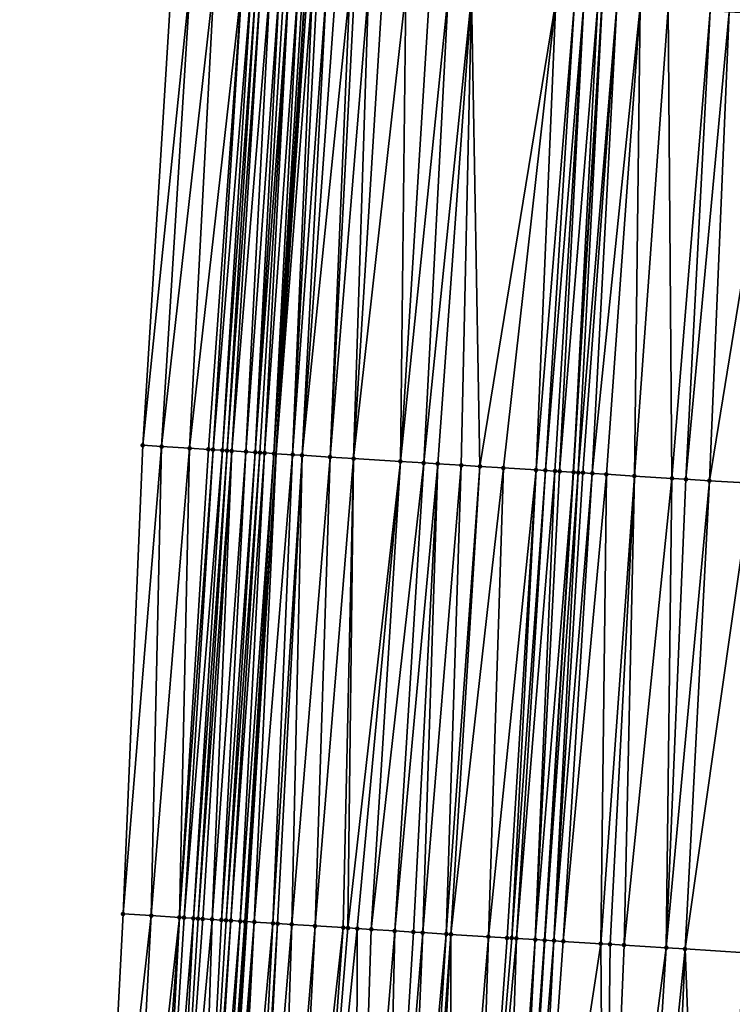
# Model space of a CAD drawing. Header units: feet. Extents: x 2004186 to 2014793, y 836912 to 864902.
# Tile 172 of 256: x 2010502 to 2010532, y 842286 to 842328. Entities that reach past the tile are written whole.
import ezdxf

# ---------------------------------------------------------------- set-up
doc = ezdxf.new("R2010")
doc.units = ezdxf.units.FT
doc.header["$LTSCALE"] = 100
doc.header["$MEASUREMENT"] = 0
for name, color, linetype, lineweight in [('EP_Travel Lane', 5, 'Continuous', 40), ('GPL_Skip Line', 2, 'Continuous', 40), ('Road Shots', 4, 'Continuous', 200), ('Road X-Section', 30, 'Continuous', 13)]:
    doc.layers.add(name, color=color, linetype=linetype, lineweight=lineweight)
doc.layers.add('I-77 SB_MM21-27-Surface-Border', color=7, linetype='Continuous')
doc.layers.add('I-77 SB_MM21-27-Surface-TIN', color=7, linetype='Continuous')

msp = doc.modelspace()

# ---------------------------------------------------------------- linework, layer by layer
at = {"layer": 'EP_Travel Lane'}
msp.add_polyline3d([(2010505.549783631, 842189.8816148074, 368.14507211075), (2010506.773345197, 842209.8326280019, 368.5013505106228), (2010508.009879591, 842229.7794691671, 368.8485027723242), (2010509.261977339, 842249.7343177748, 369.2115827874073), (2010510.515684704, 842269.6914522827, 369.5640504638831), (2010511.76937496, 842289.6483144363, 369.9221887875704), (2010513.023021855, 842309.6044863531, 370.2931416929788), (2010514.276754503, 842329.5620233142, 370.67764063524), (2010515.54068196, 842349.5030207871, 371.0515915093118), (2010516.818201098, 842369.4562602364, 371.4382478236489), (2010518.0970449, 842389.4105879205, 371.8368558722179), (2010519.375910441, 842409.3652547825, 372.2133553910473), (2010520.654780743, 842429.3199959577, 372.605206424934), (2010521.933649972, 842449.2747203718, 372.9766332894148), (2010523.174799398, 842469.2187934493, 373.3575301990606), (2010524.374323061, 842489.1736801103, 373.7397270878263)], dxfattribs=at)
at = {"layer": 'GPL_Skip Line'}
msp.add_polyline3d([(2010518.32571719, 842189.0782046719, 368.3472781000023), (2010519.57005539, 842209.0282002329, 368.7060932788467), (2010520.804537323, 842228.9811261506, 369.0572167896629), (2010522.02788119, 842248.9385880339, 369.4126125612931), (2010523.25019862, 842268.8973816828, 369.7779813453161), (2010524.472527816, 842288.8563674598, 370.1337797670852), (2010525.694815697, 842308.8146786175, 370.4975163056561), (2010526.917159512, 842328.7739031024, 370.8795589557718), (2010528.137166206, 842348.7247217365, 371.2825070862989), (2010529.35552059, 842368.6824563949, 371.6709263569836), (2010530.573687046, 842388.6404210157, 372.0741321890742), (2010531.791883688, 842408.5988801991, 372.4517421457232), (2010533.010102, 842428.5576944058, 372.838629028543), (2010534.228299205, 842448.516162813, 373.2074565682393), (2010535.451572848, 842468.4677420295, 373.5754094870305), (2010536.681232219, 842488.4212770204, 373.9708214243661)], dxfattribs=at)
at = {"layer": 'I-77 SB_MM21-27-Surface-Border', "color": 3, "linetype": 'ByBlock', "lineweight": -2}
msp.add_polyline3d([(2010502.085995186, 842190.1004049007, 368.0390811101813), (2010503.134909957, 842210.062369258, 368.3842828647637), (2010504.577937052, 842229.9947893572, 368.7289360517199), (2010504.41928695, 842250.0379094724, 369.0412900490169), (2010505.457918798, 842270.0085620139, 369.3865719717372), (2010506.496517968, 842289.9786878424, 369.7429582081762), (2010507.335500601, 842309.9611926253, 370.0766063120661), (2010508.573781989, 842329.9199981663, 370.4619083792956), (2010509.804745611, 842349.8594156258, 370.847113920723), (2010511.229388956, 842369.8027435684, 371.256434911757), (2010512.653454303, 842389.7475905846, 371.6837962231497), (2010514.077544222, 842409.6928380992, 372.0835823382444), (2010515.501686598, 842429.6389405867, 372.4525962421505), (2010517.125421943, 842449.5722793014, 372.8373203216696), (2010519.940937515, 842469.4171024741, 373.2752140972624), (2010520.954776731, 842489.3832712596, 373.6470903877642)], dxfattribs=at)
at = {"layer": 'I-77 SB_MM21-27-Surface-TIN', "color": 128, "linetype": 'ByBlock', "lineweight": -2}
for points in [[(2010509.372210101, 842329.8698693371, 370.4927140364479), (2010508.573781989, 842329.9199981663, 370.4619083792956), (2010507.335500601, 842309.9611926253, 370.0766063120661)], [(2010509.372210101, 842329.8698693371, 370.4927140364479), (2010507.335500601, 842309.9611926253, 370.0766063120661), (2010508.133927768, 842309.9110485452, 370.11088411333)], [(2010510.370250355, 842329.8072907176, 370.5269221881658), (2010509.372210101, 842329.8698693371, 370.4927140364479), (2010508.133927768, 842309.9110485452, 370.11088411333)], [(2010510.370250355, 842329.8072907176, 370.5269221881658), (2010508.133927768, 842309.9110485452, 370.11088411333), (2010509.331577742, 842309.8359811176, 370.1538880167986)], [(2010511.567892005, 842329.7320891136, 370.5735667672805), (2010510.370250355, 842329.8072907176, 370.5269221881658), (2010509.331577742, 842309.8359811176, 370.1538880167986)], [(2010511.567892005, 842329.7320891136, 370.5735667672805), (2010509.331577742, 842309.8359811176, 370.1538880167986), (2010510.130008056, 842309.7858877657, 370.1852956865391)], [(2010511.567892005, 842329.7320891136, 370.5735667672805), (2010510.130008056, 842309.7858877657, 370.1852956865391), (2010510.32961716, 842309.7733890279, 370.1917557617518)], [(2010511.967119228, 842329.7072369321, 370.5778993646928), (2010511.567892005, 842329.7320891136, 370.5735667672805), (2010510.32961716, 842309.7733890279, 370.1917557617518)], [(2010511.967119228, 842329.7072369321, 370.5778993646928), (2010510.32961716, 842309.7733890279, 370.1917557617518), (2010510.72884608, 842309.7485641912, 370.1949082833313)], [(2010512.166729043, 842329.6947496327, 370.5832583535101), (2010511.967119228, 842329.7072369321, 370.5778993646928), (2010510.72884608, 842309.7485641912, 370.1949082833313)], [(2010512.166729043, 842329.6947496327, 370.5832583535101), (2010510.72884608, 842309.7485641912, 370.1949082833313), (2010510.92845689, 842309.7360929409, 370.1998131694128)], [(2010512.366334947, 842329.6821993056, 370.5919049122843), (2010512.166729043, 842329.6947496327, 370.5832583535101), (2010510.92845689, 842309.7360929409, 370.1998131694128)], [(2010512.366334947, 842329.6821993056, 370.5919049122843), (2010510.92845689, 842309.7360929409, 370.1998131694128), (2010511.128062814, 842309.7235429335, 370.2091739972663)], [(2010512.765538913, 842329.6569722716, 370.6157900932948), (2010512.366334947, 842329.6821993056, 370.5919049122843), (2010511.128062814, 842309.7235429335, 370.2091739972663)], [(2010512.765538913, 842329.6569722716, 370.6157900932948), (2010511.128062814, 842309.7235429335, 370.2091739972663), (2010511.72686629, 842309.685662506, 370.2502924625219)], [(2010513.164738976, 842329.631682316, 370.6429573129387), (2010512.765538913, 842329.6569722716, 370.6157900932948), (2010511.72686629, 842309.685662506, 370.2502924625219)], [(2010513.164738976, 842329.631682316, 370.6429573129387), (2010511.72686629, 842309.685662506, 370.2502924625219), (2010512.126075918, 842309.660526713, 370.2710384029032)], [(2010513.364343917, 842329.6191164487, 370.6524144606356), (2010513.164738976, 842329.631682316, 370.6429573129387), (2010512.126075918, 842309.660526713, 370.2710384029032)], [(2010513.563954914, 842329.6066482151, 370.6567789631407), (2010513.364343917, 842329.6191164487, 370.6524144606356), (2010512.126075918, 842309.660526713, 370.2710384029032)], [(2010513.563954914, 842329.6066482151, 370.6567789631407), (2010512.126075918, 842309.660526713, 370.2710384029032), (2010512.325688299, 842309.6480807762, 370.2745110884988)], [(2010513.563954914, 842329.6066482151, 370.6567789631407), (2010512.325688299, 842309.6480807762, 370.2745110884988), (2010512.525304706, 842309.6356997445, 370.2743115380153)], [(2010513.963187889, 842329.5818887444, 370.6562756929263), (2010513.563954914, 842329.6066482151, 370.6567789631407), (2010512.525304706, 842309.6356997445, 370.2743115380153)], [(2010513.963187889, 842329.5818887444, 370.6562756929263), (2010512.525304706, 842309.6356997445, 370.2743115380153), (2010512.924521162, 842309.6106740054, 370.2888308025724)], [(2010514.162791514, 842329.5693016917, 370.6668378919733), (2010513.963187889, 842329.5818887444, 370.6562756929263), (2010512.924521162, 842309.6106740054, 370.2888308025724)], [(2010514.162791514, 842329.5693016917, 370.6668378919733), (2010512.924521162, 842309.6106740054, 370.2888308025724), (2010514.276754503, 842329.5620233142, 370.67764063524)], [(2010512.924521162, 842309.6106740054, 370.2888308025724), (2010513.023021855, 842309.6044863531, 370.2931416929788), (2010514.276754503, 842329.5620233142, 370.67764063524)], [(2010514.362385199, 842329.5565544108, 370.6857577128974), (2010514.276754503, 842329.5620233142, 370.67764063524), (2010513.023021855, 842309.6044863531, 370.2931416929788)], [(2010514.561981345, 842329.5438468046, 370.7026080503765), (2010514.362385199, 842329.5565544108, 370.6857577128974), (2010513.023021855, 842309.6044863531, 370.2931416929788)], [(2010514.561981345, 842329.5438468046, 370.7026080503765), (2010513.023021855, 842309.6044863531, 370.2931416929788), (2010513.722947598, 842309.5605181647, 370.3237739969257)], [(2010514.761590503, 842329.5313489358, 370.7085183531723), (2010514.561981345, 842329.5438468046, 370.7026080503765), (2010513.722947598, 842309.5605181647, 370.3237739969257)], [(2010515.160816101, 842329.5064705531, 370.714217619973), (2010514.761590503, 842329.5313489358, 370.7085183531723), (2010513.722947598, 842309.5605181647, 370.3237739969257)], [(2010515.160816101, 842329.5064705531, 370.714217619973), (2010513.722947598, 842309.5605181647, 370.3237739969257), (2010514.122165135, 842309.5355098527, 370.3373072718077)], [(2010515.560037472, 842329.4815240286, 370.723471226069), (2010515.160816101, 842329.5064705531, 370.714217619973), (2010514.122165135, 842309.5355098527, 370.3373072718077)], [(2010516.158886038, 842329.4443703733, 370.7234700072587), (2010515.560037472, 842329.4815240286, 370.723471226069), (2010514.122165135, 842309.5355098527, 370.3373072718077)], [(2010516.158886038, 842329.4443703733, 370.7234700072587), (2010514.122165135, 842309.5355098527, 370.3373072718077), (2010515.319849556, 842309.4609976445, 370.348897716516)], [(2010516.358501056, 842329.4319669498, 370.7244539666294), (2010516.158886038, 842329.4443703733, 370.7234700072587), (2010515.319849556, 842309.4609976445, 370.348897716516)], [(2010516.957338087, 842329.3946273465, 370.7341519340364), (2010516.358501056, 842329.4319669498, 370.7244539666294), (2010515.319849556, 842309.4609976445, 370.348897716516)], [(2010516.957338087, 842329.3946273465, 370.7341519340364), (2010515.319849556, 842309.4609976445, 370.348897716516), (2010516.317912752, 842309.3987888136, 370.3650812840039)], [(2010517.556172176, 842329.3572403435, 370.7463223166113), (2010516.957338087, 842329.3946273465, 370.7341519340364), (2010516.317912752, 842309.3987888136, 370.3650812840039)], [(2010518.554242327, 842329.2951436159, 370.7553946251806), (2010517.556172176, 842329.3572403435, 370.7463223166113), (2010516.317912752, 842309.3987888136, 370.3650812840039)], [(2010518.554242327, 842329.2951436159, 370.7553946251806), (2010516.317912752, 842309.3987888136, 370.3650812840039), (2010518.314048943, 842309.2745290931, 370.3885123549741)], [(2010519.552307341, 842329.2329640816, 370.7687861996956), (2010518.554242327, 842329.2951436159, 370.7553946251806), (2010518.314048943, 842309.2745290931, 370.3885123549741)], [(2010520.350760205, 842329.1832342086, 370.7787820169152), (2010519.552307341, 842329.2329640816, 370.7687861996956), (2010518.314048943, 842309.2745290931, 370.3885123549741)], [(2010520.350760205, 842329.1832342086, 370.7787820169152), (2010518.314048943, 842309.2745290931, 370.3885123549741), (2010519.312117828, 842309.2124119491, 370.3995084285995)], [(2010521.348832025, 842329.1211643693, 370.7864518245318), (2010520.350760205, 842329.1832342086, 370.7787820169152), (2010519.312117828, 842309.2124119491, 370.3995084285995)], [(2010521.348832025, 842329.1211643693, 370.7864518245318), (2010519.312117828, 842309.2124119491, 370.3995084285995), (2010519.91095812, 842309.1751249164, 370.4070535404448)], [(2010521.348832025, 842329.1211643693, 370.7864518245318), (2010519.91095812, 842309.1751249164, 370.4070535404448), (2010520.909025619, 842309.1129854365, 370.4193133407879)], [(2010521.348832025, 842329.1211643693, 370.7864518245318), (2010520.909025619, 842309.1129854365, 370.4193133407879), (2010521.707474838, 842309.0631968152, 370.4334798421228)], [(2010524.941857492, 842328.8971797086, 370.8418772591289), (2010521.348832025, 842329.1211643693, 370.7864518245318), (2010521.707474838, 842309.0631968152, 370.4334798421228)], [(2010524.941857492, 842328.8971797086, 370.8418772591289), (2010521.707474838, 842309.0631968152, 370.4334798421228), (2010522.705541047, 842309.0010365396, 370.4469162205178)], [(2010524.941857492, 842328.8971797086, 370.8418772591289), (2010522.705541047, 842309.0010365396, 370.4469162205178), (2010524.102822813, 842308.9138360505, 370.4756908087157)], [(2010525.740304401, 842328.8473538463, 370.8568799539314), (2010524.941857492, 842328.8971797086, 370.8418772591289), (2010524.102822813, 842308.9138360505, 370.4756908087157)], [(2010525.740304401, 842328.8473538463, 370.8568799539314), (2010524.102822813, 842308.9138360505, 370.4756908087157), (2010524.502048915, 842308.8889657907, 370.4814132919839)], [(2010526.139531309, 842328.8224965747, 370.8614780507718), (2010525.740304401, 842328.8473538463, 370.8568799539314), (2010524.502048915, 842308.8889657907, 370.4814132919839)], [(2010526.139531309, 842328.8224965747, 370.8614780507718), (2010524.502048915, 842308.8889657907, 370.4814132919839), (2010524.901281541, 842308.8642006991, 370.4811855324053)], [(2010526.139531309, 842328.8224965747, 370.8614780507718), (2010524.901281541, 842308.8642006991, 370.4811855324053), (2010525.100895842, 842308.8517857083, 370.4829073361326)], [(2010526.738363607, 842328.7850807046, 370.8751541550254), (2010526.139531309, 842328.8224965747, 370.8614780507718), (2010525.100895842, 842308.8517857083, 370.4829073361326)], [(2010526.738363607, 842328.7850807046, 370.8751541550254), (2010525.100895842, 842308.8517857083, 370.4829073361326), (2010525.694815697, 842308.8146786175, 370.4975163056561)], [(2010526.738363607, 842328.7850807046, 370.8751541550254), (2010525.694815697, 842308.8146786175, 370.4975163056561), (2010526.917159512, 842328.7739031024, 370.8795589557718)], [(2010525.699728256, 842308.8143716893, 370.4976371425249), (2010526.917159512, 842328.7739031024, 370.8795589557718), (2010525.694815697, 842308.8146786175, 370.4975163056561)], [(2010525.89933397, 842308.8018183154, 370.5071884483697), (2010526.917159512, 842328.7739031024, 370.8795589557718), (2010525.699728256, 842308.8143716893, 370.4976371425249)], [(2010527.536804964, 842328.7351653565, 370.8948244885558), (2010526.917159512, 842328.7739031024, 370.8795589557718), (2010525.89933397, 842308.8018183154, 370.5071884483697)], [(2010527.536804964, 842328.7351653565, 370.8948244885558), (2010525.89933397, 842308.8018183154, 370.5071884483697), (2010526.098942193, 842308.7893053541, 370.5144532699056)], [(2010527.536804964, 842328.7351653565, 370.8948244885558), (2010526.098942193, 842308.7893053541, 370.5144532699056), (2010526.498165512, 842308.7643902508, 370.5227129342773)], [(2010528.534870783, 842328.6729987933, 370.9075394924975), (2010527.536804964, 842328.7351653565, 370.8948244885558), (2010526.498165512, 842308.7643902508, 370.5227129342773)], [(2010528.534870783, 842328.6729987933, 370.9075394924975), (2010526.498165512, 842308.7643902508, 370.5227129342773), (2010527.097005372, 842308.7270962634, 370.5306515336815)], [(2010528.534870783, 842328.6729987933, 370.9075394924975), (2010527.097005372, 842308.7270962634, 370.5306515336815), (2010528.294691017, 842308.6526037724, 370.5411264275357)], [(2010529.732552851, 842328.5984486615, 370.9202027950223), (2010528.534870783, 842328.6729987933, 370.9075394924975), (2010528.294691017, 842308.6526037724, 370.5411264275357)], [(2010529.732552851, 842328.5984486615, 370.9202027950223), (2010528.294691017, 842308.6526037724, 370.5411264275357), (2010529.891590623, 842308.553045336, 370.568395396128)], [(2010531.529063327, 842328.4864199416, 370.9498136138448), (2010529.732552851, 842328.5984486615, 370.9202027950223), (2010529.891590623, 842308.553045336, 370.568395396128)], [(2010531.529063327, 842328.4864199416, 370.9498136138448), (2010529.891590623, 842308.553045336, 370.568395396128), (2010530.490427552, 842308.5157041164, 370.5790063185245)], [(2010532.327508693, 842328.4365692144, 370.9661132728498), (2010531.529063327, 842328.4864199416, 370.9498136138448), (2010530.490427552, 842308.5157041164, 370.5790063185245)], [(2010532.327508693, 842328.4365692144, 370.9661132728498), (2010530.490427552, 842308.5157041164, 370.5790063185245), (2010531.488486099, 842308.4534203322, 370.5994306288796)], [(2010534.722862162, 842328.2872970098, 371.0004084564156), (2010532.327508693, 842328.4365692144, 370.9661132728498), (2010531.488486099, 842308.4534203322, 370.5994306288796)], [(2010534.722862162, 842328.2872970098, 371.0004084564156), (2010531.488486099, 842308.4534203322, 370.5994306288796), (2010533.285002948, 842308.3414943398, 370.6257376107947)], [(2010508.133927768, 842309.9110485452, 370.11088411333), (2010507.335500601, 842309.9611926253, 370.0766063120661), (2010506.496517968, 842289.9786878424, 369.7429582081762)], [(2010508.133927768, 842309.9110485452, 370.11088411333), (2010506.496517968, 842289.9786878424, 369.7429582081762), (2010507.694163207, 842289.903544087, 369.7894680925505)], [(2010509.331577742, 842309.8359811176, 370.1538880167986), (2010508.133927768, 842309.9110485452, 370.11088411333), (2010507.694163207, 842289.903544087, 369.7894680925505)], [(2010509.331577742, 842309.8359811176, 370.1538880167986), (2010507.694163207, 842289.903544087, 369.7894680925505), (2010508.891808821, 842289.8284063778, 369.8356417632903)], [(2010510.130008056, 842309.7858877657, 370.1852956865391), (2010509.331577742, 842309.8359811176, 370.1538880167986), (2010508.891808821, 842289.8284063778, 369.8356417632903)], [(2010510.32961716, 842309.7733890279, 370.1917557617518), (2010510.130008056, 842309.7858877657, 370.1852956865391), (2010508.891808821, 842289.8284063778, 369.8356417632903)], [(2010510.32961716, 842309.7733890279, 370.1917557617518), (2010508.891808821, 842289.8284063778, 369.8356417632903), (2010509.091419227, 842289.8159286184, 369.8408243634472)], [(2010510.72884608, 842309.7485641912, 370.1949082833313), (2010510.32961716, 842309.7733890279, 370.1917557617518), (2010509.091419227, 842289.8159286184, 369.8408243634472)], [(2010510.72884608, 842309.7485641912, 370.1949082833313), (2010509.091419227, 842289.8159286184, 369.8408243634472), (2010509.49064604, 842289.7910698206, 369.8458111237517)], [(2010510.92845689, 842309.7360929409, 370.1998131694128), (2010510.72884608, 842309.7485641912, 370.1949082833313), (2010509.49064604, 842289.7910698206, 369.8458111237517)], [(2010510.92845689, 842309.7360929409, 370.1998131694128), (2010509.49064604, 842289.7910698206, 369.8458111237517), (2010509.690256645, 842289.7785952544, 369.8508161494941)], [(2010511.128062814, 842309.7235429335, 370.2091739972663), (2010510.92845689, 842309.7360929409, 370.1998131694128), (2010509.690256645, 842289.7785952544, 369.8508161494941)], [(2010511.128062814, 842309.7235429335, 370.2091739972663), (2010509.690256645, 842289.7785952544, 369.8508161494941), (2010509.88986499, 842289.7660842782, 369.857845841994)], [(2010511.128062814, 842309.7235429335, 370.2091739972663), (2010509.88986499, 842289.7660842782, 369.857845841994), (2010510.289074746, 842289.7409505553, 369.8781205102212)], [(2010511.72686629, 842309.685662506, 370.2502924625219), (2010511.128062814, 842309.7235429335, 370.2091739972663), (2010510.289074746, 842289.7409505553, 369.8781205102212)], [(2010511.72686629, 842309.685662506, 370.2502924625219), (2010510.289074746, 842289.7409505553, 369.8781205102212), (2010510.68828253, 842289.7157850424, 369.9001629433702)], [(2010512.126075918, 842309.660526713, 370.2710384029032), (2010511.72686629, 842309.685662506, 370.2502924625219), (2010510.68828253, 842289.7157850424, 369.9001629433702)], [(2010512.126075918, 842309.660526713, 370.2710384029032), (2010510.68828253, 842289.7157850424, 369.9001629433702), (2010510.887889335, 842289.703249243, 369.9085729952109)], [(2010512.325688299, 842309.6480807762, 370.2745110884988), (2010512.126075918, 842309.660526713, 370.2710384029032), (2010510.887889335, 842289.703249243, 369.9085729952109)], [(2010512.325688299, 842309.6480807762, 370.2745110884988), (2010510.887889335, 842289.703249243, 369.9085729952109), (2010511.087500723, 842289.6907873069, 369.9128756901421)], [(2010512.525304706, 842309.6356997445, 370.2743115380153), (2010512.325688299, 842309.6480807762, 370.2745110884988), (2010511.087500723, 842289.6907873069, 369.9128756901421)], [(2010512.525304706, 842309.6356997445, 370.2743115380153), (2010511.087500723, 842289.6907873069, 369.9128756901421), (2010511.486731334, 842289.6659897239, 369.9144584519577)], [(2010512.924521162, 842309.6106740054, 370.2888308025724), (2010512.525304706, 842309.6356997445, 370.2743115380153), (2010511.486731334, 842289.6659897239, 369.9144584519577)], [(2010512.924521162, 842309.6106740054, 370.2888308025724), (2010511.486731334, 842289.6659897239, 369.9144584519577), (2010511.686342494, 842289.6535241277, 369.9189646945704)], [(2010512.924521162, 842309.6106740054, 370.2888308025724), (2010511.686342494, 842289.6535241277, 369.9189646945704), (2010513.023021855, 842309.6044863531, 370.2931416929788)], [(2010511.686342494, 842289.6535241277, 369.9189646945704), (2010511.76937496, 842289.6483144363, 369.9221887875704), (2010513.023021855, 842309.6044863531, 370.2931416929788)], [(2010512.085557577, 842289.6284762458, 369.934465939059), (2010513.023021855, 842309.6044863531, 370.2931416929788), (2010511.76937496, 842289.6483144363, 369.9221887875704)], [(2010513.722947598, 842309.5605181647, 370.3237739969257), (2010513.023021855, 842309.6044863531, 370.2931416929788), (2010512.085557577, 842289.6284762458, 369.934465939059)], [(2010513.722947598, 842309.5605181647, 370.3237739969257), (2010512.085557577, 842289.6284762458, 369.934465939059), (2010512.883978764, 842289.5782358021, 369.973513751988)], [(2010514.122165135, 842309.5355098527, 370.3373072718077), (2010513.722947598, 842309.5605181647, 370.3237739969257), (2010512.883978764, 842289.5782358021, 369.973513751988)], [(2010514.122165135, 842309.5355098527, 370.3373072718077), (2010512.883978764, 842289.5782358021, 369.973513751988), (2010513.083586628, 842289.565717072, 369.9809746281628)], [(2010514.122165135, 842309.5355098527, 370.3373072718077), (2010513.083586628, 842289.565717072, 369.9809746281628), (2010513.682426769, 842289.528427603, 369.9885255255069)], [(2010515.319849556, 842309.4609976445, 370.348897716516), (2010514.122165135, 842309.5355098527, 370.3373072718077), (2010513.682426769, 842289.528427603, 369.9885255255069)], [(2010515.319849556, 842309.4609976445, 370.348897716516), (2010513.682426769, 842289.528427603, 369.9885255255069), (2010514.680496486, 842289.4663238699, 369.9985867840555)], [(2010516.317912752, 842309.3987888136, 370.3650812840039), (2010515.319849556, 842309.4609976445, 370.348897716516), (2010514.680496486, 842289.4663238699, 369.9985867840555)], [(2010516.317912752, 842309.3987888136, 370.3650812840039), (2010514.680496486, 842289.4663238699, 369.9985867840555), (2010515.878173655, 842289.3916947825, 370.0164772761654)], [(2010516.317912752, 842309.3987888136, 370.3650812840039), (2010515.878173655, 842289.3916947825, 370.0164772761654), (2010516.077784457, 842289.3792233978, 370.0213053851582)], [(2010518.314048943, 842309.2745290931, 370.3885123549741), (2010516.317912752, 842309.3987888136, 370.3650812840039), (2010516.077784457, 842289.3792233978, 370.0213053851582)], [(2010518.314048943, 842309.2745290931, 370.3885123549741), (2010516.077784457, 842289.3792233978, 370.0213053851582), (2010516.477012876, 842289.3543904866, 370.0248526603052)], [(2010518.314048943, 842309.2745290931, 370.3885123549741), (2010516.477012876, 842289.3543904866, 370.0248526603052), (2010517.075851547, 842289.3170773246, 370.0337210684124)], [(2010519.312117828, 842309.2124119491, 370.3995084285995), (2010518.314048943, 842309.2745290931, 370.3885123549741), (2010517.075851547, 842289.3170773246, 370.0337210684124)], [(2010519.312117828, 842309.2124119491, 370.3995084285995), (2010517.075851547, 842289.3170773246, 370.0337210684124), (2010518.073921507, 842289.2549775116, 370.0435643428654)], [(2010519.91095812, 842309.1751249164, 370.4070535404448), (2010519.312117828, 842309.2124119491, 370.3995084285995), (2010518.073921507, 842289.2549775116, 370.0435643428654)], [(2010519.91095812, 842309.1751249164, 370.4070535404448), (2010518.073921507, 842289.2549775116, 370.0435643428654), (2010518.872375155, 842289.205260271, 370.0535181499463)], [(2010519.91095812, 842309.1751249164, 370.4070535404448), (2010518.872375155, 842289.205260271, 370.0535181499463), (2010519.271604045, 842289.1804349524, 370.0566432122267)], [(2010520.909025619, 842309.1129854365, 370.4193133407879), (2010519.91095812, 842309.1751249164, 370.4070535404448), (2010519.271604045, 842289.1804349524, 370.0566432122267)], [(2010520.909025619, 842309.1129854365, 370.4193133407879), (2010519.271604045, 842289.1804349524, 370.0566432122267), (2010520.26966579, 842289.1182027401, 370.0738488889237)], [(2010521.707474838, 842309.0631968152, 370.4334798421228), (2010520.909025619, 842309.1129854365, 370.4193133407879), (2010520.26966579, 842289.1182027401, 370.0738488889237)], [(2010521.707474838, 842309.0631968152, 370.4334798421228), (2010520.26966579, 842289.1182027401, 370.0738488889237), (2010520.469277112, 842289.1057397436, 370.0782105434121)], [(2010522.705541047, 842309.0010365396, 370.4469162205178), (2010521.707474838, 842309.0631968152, 370.4334798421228), (2010520.469277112, 842289.1057397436, 370.0782105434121)], [(2010522.705541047, 842309.0010365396, 370.4469162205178), (2010520.469277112, 842289.1057397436, 370.0782105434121), (2010522.06617828, 842289.006206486, 370.1036108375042)], [(2010524.102822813, 842308.9138360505, 370.4756908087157), (2010522.705541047, 842309.0010365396, 370.4469162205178), (2010522.06617828, 842289.006206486, 370.1036108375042)], [(2010524.102822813, 842308.9138360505, 370.4756908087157), (2010522.06617828, 842289.006206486, 370.1036108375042), (2010522.864630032, 842288.9564586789, 370.1152643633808)], [(2010524.102822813, 842308.9138360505, 370.4756908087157), (2010522.864630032, 842288.9564586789, 370.1152643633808), (2010523.064244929, 842288.9440533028, 370.1164219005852)], [(2010524.502048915, 842308.8889657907, 370.4814132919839), (2010524.102822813, 842308.9138360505, 370.4756908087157), (2010523.064244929, 842288.9440533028, 370.1164219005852)], [(2010524.502048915, 842308.8889657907, 370.4814132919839), (2010523.064244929, 842288.9440533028, 370.1164219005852), (2010523.263856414, 842288.9315929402, 370.1206371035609)], [(2010524.901281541, 842308.8642006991, 370.4811855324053), (2010524.502048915, 842308.8889657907, 370.4814132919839), (2010523.263856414, 842288.9315929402, 370.1206371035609)], [(2010524.901281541, 842308.8642006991, 370.4811855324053), (2010523.263856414, 842288.9315929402, 370.1206371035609), (2010524.06231787, 842288.8820015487, 370.123592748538)], [(2010525.100895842, 842308.8517857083, 370.4829073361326), (2010524.901281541, 842308.8642006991, 370.4811855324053), (2010524.06231787, 842288.8820015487, 370.123592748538)], [(2010525.100895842, 842308.8517857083, 370.4829073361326), (2010524.06231787, 842288.8820015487, 370.123592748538), (2010525.694815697, 842308.8146786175, 370.4975163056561)], [(2010524.461539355, 842288.8570568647, 370.1333554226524), (2010525.694815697, 842308.8146786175, 370.4975163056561), (2010524.06231787, 842288.8820015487, 370.123592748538)], [(2010524.461539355, 842288.8570568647, 370.1333554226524), (2010524.472527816, 842288.8563674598, 370.1337797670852), (2010525.694815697, 842308.8146786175, 370.4975163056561)], [(2010525.699728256, 842308.8143716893, 370.4976371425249), (2010525.694815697, 842308.8146786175, 370.4975163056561), (2010524.472527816, 842288.8563674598, 370.1337797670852)], [(2010525.89933397, 842308.8018183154, 370.5071884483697), (2010525.699728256, 842308.8143716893, 370.4976371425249), (2010524.472527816, 842288.8563674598, 370.1337797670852)], [(2010525.89933397, 842308.8018183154, 370.5071884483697), (2010524.472527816, 842288.8563674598, 370.1337797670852), (2010524.860754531, 842288.8320105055, 370.1487720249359)], [(2010526.098942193, 842308.7893053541, 370.5144532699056), (2010525.89933397, 842308.8018183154, 370.5071884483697), (2010524.860754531, 842288.8320105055, 370.1487720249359)], [(2010526.498165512, 842308.7643902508, 370.5227129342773), (2010526.098942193, 842308.7893053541, 370.5144532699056), (2010524.860754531, 842288.8320105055, 370.1487720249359)], [(2010526.498165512, 842308.7643902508, 370.5227129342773), (2010524.860754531, 842288.8320105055, 370.1487720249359), (2010525.259977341, 842288.8070871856, 370.1573466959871)], [(2010527.097005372, 842308.7270962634, 370.5306515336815), (2010526.498165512, 842308.7643902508, 370.5227129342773), (2010525.259977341, 842288.8070871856, 370.1573466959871)], [(2010527.097005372, 842308.7270962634, 370.5306515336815), (2010525.259977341, 842288.8070871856, 370.1573466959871), (2010526.856881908, 842288.7076087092, 370.1797007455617)], [(2010528.294691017, 842308.6526037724, 370.5411264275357), (2010527.097005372, 842308.7270962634, 370.5306515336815), (2010526.856881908, 842288.7076087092, 370.1797007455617)], [(2010528.294691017, 842308.6526037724, 370.5411264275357), (2010526.856881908, 842288.7076087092, 370.1797007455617), (2010527.256110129, 842288.6827726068, 370.1834254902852)], [(2010528.294691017, 842308.6526037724, 370.5411264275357), (2010527.256110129, 842288.6827726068, 370.1834254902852), (2010527.854946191, 842288.6454174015, 370.1946318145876)], [(2010529.891590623, 842308.553045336, 370.568395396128), (2010528.294691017, 842308.6526037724, 370.5411264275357), (2010527.854946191, 842288.6454174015, 370.1946318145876)], [(2010529.891590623, 842308.553045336, 370.568395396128), (2010527.854946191, 842288.6454174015, 370.1946318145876), (2010529.651454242, 842288.5333496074, 370.2283719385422)], [(2010530.490427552, 842308.5157041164, 370.5790063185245), (2010529.891590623, 842308.553045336, 370.568395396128), (2010529.651454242, 842288.5333496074, 370.2283719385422)], [(2010531.488486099, 842308.4534203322, 370.5994306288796), (2010530.490427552, 842308.5157041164, 370.5790063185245), (2010529.651454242, 842288.5333496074, 370.2283719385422)], [(2010531.488486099, 842308.4534203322, 370.5994306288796), (2010529.651454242, 842288.5333496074, 370.2283719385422), (2010530.449902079, 842288.4835386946, 370.243534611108)], [(2010533.285002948, 842308.3414943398, 370.6257376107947), (2010531.488486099, 842308.4534203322, 370.5994306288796), (2010530.449902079, 842288.4835386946, 370.243534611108)], [(2010533.285002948, 842308.3414943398, 370.6257376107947), (2010530.449902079, 842288.4835386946, 370.243534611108), (2010533.044869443, 842288.3218449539, 370.2821518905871)], [(2010507.694163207, 842289.903544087, 369.7894680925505), (2010506.496517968, 842289.9786878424, 369.7429582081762), (2010505.457918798, 842270.0085620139, 369.3865719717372)], [(2010507.694163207, 842289.903544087, 369.7894680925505), (2010505.457918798, 842270.0085620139, 369.3865719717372), (2010506.655560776, 842269.9333656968, 369.4343262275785)], [(2010508.891808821, 842289.8284063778, 369.8356417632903), (2010507.694163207, 842289.903544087, 369.7894680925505), (2010506.655560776, 842269.9333656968, 369.4343262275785)], [(2010508.891808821, 842289.8284063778, 369.8356417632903), (2010506.655560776, 842269.9333656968, 369.4343262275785), (2010507.45399309, 842269.8833045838, 369.4624146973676)], [(2010508.891808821, 842289.8284063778, 369.8356417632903), (2010507.45399309, 842269.8833045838, 369.4624146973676), (2010507.853208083, 842269.8582552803, 369.477466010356)], [(2010509.091419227, 842289.8159286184, 369.8408243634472), (2010508.891808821, 842289.8284063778, 369.8356417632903), (2010507.853208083, 842269.8582552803, 369.477466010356)], [(2010509.49064604, 842289.7910698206, 369.8458111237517), (2010509.091419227, 842289.8159286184, 369.8408243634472), (2010507.853208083, 842269.8582552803, 369.477466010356)], [(2010509.49064604, 842289.7910698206, 369.8458111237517), (2010507.853208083, 842269.8582552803, 369.477466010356), (2010508.452037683, 842269.8207959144, 369.4938873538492)], [(2010509.690256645, 842289.7785952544, 369.8508161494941), (2010509.49064604, 842289.7910698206, 369.8458111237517), (2010508.452037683, 842269.8207959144, 369.4938873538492)], [(2010509.88986499, 842289.7660842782, 369.857845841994), (2010509.690256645, 842289.7785952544, 369.8508161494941), (2010508.452037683, 842269.8207959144, 369.4938873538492)], [(2010510.289074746, 842289.7409505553, 369.8781205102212), (2010509.88986499, 842289.7660842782, 369.857845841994), (2010508.452037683, 842269.8207959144, 369.4938873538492)], [(2010510.289074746, 842289.7409505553, 369.8781205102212), (2010508.452037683, 842269.8207959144, 369.4938873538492), (2010509.649676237, 842269.7455444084, 369.5446062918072)], [(2010510.68828253, 842289.7157850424, 369.9001629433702), (2010510.289074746, 842289.7409505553, 369.8781205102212), (2010509.649676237, 842269.7455444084, 369.5446062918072)], [(2010510.887889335, 842289.703249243, 369.9085729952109), (2010510.68828253, 842289.7157850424, 369.9001629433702), (2010509.649676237, 842269.7455444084, 369.5446062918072)], [(2010511.087500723, 842289.6907873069, 369.9128756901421), (2010510.887889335, 842289.703249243, 369.9085729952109), (2010509.649676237, 842269.7455444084, 369.5446062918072)], [(2010511.087500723, 842289.6907873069, 369.9128756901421), (2010509.649676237, 842269.7455444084, 369.5446062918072), (2010509.849285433, 842269.7330471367, 369.5506611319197)], [(2010511.486731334, 842289.6659897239, 369.9144584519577), (2010511.087500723, 842289.6907873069, 369.9128756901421), (2010509.849285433, 842269.7330471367, 369.5506611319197)], [(2010511.486731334, 842289.6659897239, 369.9144584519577), (2010509.849285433, 842269.7330471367, 369.5506611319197), (2010510.248514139, 842269.7082188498, 369.5538396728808)], [(2010511.686342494, 842289.6535241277, 369.9189646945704), (2010511.486731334, 842289.6659897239, 369.9144584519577), (2010510.248514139, 842269.7082188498, 369.5538396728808)], [(2010511.686342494, 842289.6535241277, 369.9189646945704), (2010510.248514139, 842269.7082188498, 369.5538396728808), (2010510.448122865, 842269.695714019, 369.5603005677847)], [(2010511.686342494, 842289.6535241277, 369.9189646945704), (2010510.448122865, 842269.695714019, 369.5603005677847), (2010511.76937496, 842289.6483144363, 369.9221887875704)], [(2010510.448122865, 842269.695714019, 369.5603005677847), (2010510.515684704, 842269.6914522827, 369.5640504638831), (2010511.76937496, 842289.6483144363, 369.9221887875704)], [(2010512.085557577, 842289.6284762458, 369.934465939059), (2010511.76937496, 842289.6483144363, 369.9221887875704), (2010510.515684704, 842269.6914522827, 369.5640504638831)], [(2010512.085557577, 842289.6284762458, 369.934465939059), (2010510.515684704, 842269.6914522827, 369.5640504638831), (2010510.847329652, 842269.6705324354, 369.5824578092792)], [(2010512.085557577, 842289.6284762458, 369.934465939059), (2010510.847329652, 842269.6705324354, 369.5824578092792), (2010511.046936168, 842269.6579919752, 369.5908326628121)], [(2010512.883978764, 842289.5782358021, 369.973513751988), (2010512.085557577, 842289.6284762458, 369.934465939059), (2010511.046936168, 842269.6579919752, 369.5908326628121)], [(2010512.883978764, 842289.5782358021, 369.973513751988), (2010511.046936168, 842269.6579919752, 369.5908326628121), (2010511.845373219, 842269.6080072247, 369.6148190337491)], [(2010513.083586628, 842289.565717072, 369.9809746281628), (2010512.883978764, 842289.5782358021, 369.973513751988), (2010511.845373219, 842269.6080072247, 369.6148190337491)], [(2010513.083586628, 842289.565717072, 369.9809746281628), (2010511.845373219, 842269.6080072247, 369.6148190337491), (2010512.044984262, 842269.5955397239, 369.6192746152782)], [(2010513.682426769, 842289.528427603, 369.9885255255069), (2010513.083586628, 842289.565717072, 369.9809746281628), (2010512.044984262, 842269.5955397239, 369.6192746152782)], [(2010513.682426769, 842289.528427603, 369.9885255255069), (2010512.044984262, 842269.5955397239, 369.6192746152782), (2010513.043052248, 842269.5334080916, 369.6304932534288)], [(2010514.680496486, 842289.4663238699, 369.9985867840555), (2010513.682426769, 842289.528427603, 369.9885255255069), (2010513.043052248, 842269.5334080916, 369.6304932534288)], [(2010514.680496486, 842289.4663238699, 369.9985867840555), (2010513.043052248, 842269.5334080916, 369.6304932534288), (2010513.641889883, 842269.4960782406, 369.6399572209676)], [(2010515.878173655, 842289.3916947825, 370.0164772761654), (2010514.680496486, 842289.4663238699, 369.9985867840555), (2010513.641889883, 842269.4960782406, 369.6399572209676)], [(2010515.878173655, 842289.3916947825, 370.0164772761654), (2010513.641889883, 842269.4960782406, 369.6399572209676), (2010514.440345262, 842269.446388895, 369.6480747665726)], [(2010516.077784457, 842289.3792233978, 370.0213053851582), (2010515.878173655, 842289.3916947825, 370.0164772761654), (2010514.440345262, 842269.446388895, 369.6480747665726)], [(2010516.477012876, 842289.3543904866, 370.0248526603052), (2010516.077784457, 842289.3792233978, 370.0213053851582), (2010514.440345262, 842269.446388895, 369.6480747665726)], [(2010516.477012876, 842289.3543904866, 370.0248526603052), (2010514.440345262, 842269.446388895, 369.6480747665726), (2010516.436478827, 842269.3220868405, 369.6725958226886)], [(2010517.075851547, 842289.3170773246, 370.0337210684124), (2010516.477012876, 842289.3543904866, 370.0248526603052), (2010516.436478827, 842269.3220868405, 369.6725958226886)], [(2010518.073921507, 842289.2549775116, 370.0435643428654), (2010517.075851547, 842289.3170773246, 370.0337210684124), (2010516.436478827, 842269.3220868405, 369.6725958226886)], [(2010518.073921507, 842289.2549775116, 370.0435643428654), (2010516.436478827, 842269.3220868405, 369.6725958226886), (2010517.634159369, 842269.2475121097, 369.6869591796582)], [(2010518.872375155, 842289.205260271, 370.0535181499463), (2010518.073921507, 842289.2549775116, 370.0435643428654), (2010517.634159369, 842269.2475121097, 369.6869591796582)], [(2010519.271604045, 842289.1804349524, 370.0566432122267), (2010518.872375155, 842289.205260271, 370.0535181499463), (2010517.634159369, 842269.2475121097, 369.6869591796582)], [(2010519.271604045, 842289.1804349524, 370.0566432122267), (2010517.634159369, 842269.2475121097, 369.6869591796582), (2010518.432609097, 842269.1977316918, 369.699969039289)], [(2010520.26966579, 842289.1182027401, 370.0738488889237), (2010519.271604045, 842289.1804349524, 370.0566432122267), (2010518.432609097, 842269.1977316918, 369.699969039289)], [(2010520.26966579, 842289.1182027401, 370.0738488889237), (2010518.432609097, 842269.1977316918, 369.699969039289), (2010519.031444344, 842269.1603633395, 369.7115012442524)], [(2010520.469277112, 842289.1057397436, 370.0782105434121), (2010520.26966579, 842289.1182027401, 370.0738488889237), (2010519.031444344, 842269.1603633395, 369.7115012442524)], [(2010520.469277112, 842289.1057397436, 370.0782105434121), (2010519.031444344, 842269.1603633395, 369.7115012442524), (2010519.430665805, 842269.135418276, 369.7209528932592)], [(2010520.469277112, 842289.1057397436, 370.0782105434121), (2010519.430665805, 842269.135418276, 369.7209528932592), (2010520.428732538, 842269.0732664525, 369.7332561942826)], [(2010522.06617828, 842289.006206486, 370.1036108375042), (2010520.469277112, 842289.1057397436, 370.0782105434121), (2010520.428732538, 842269.0732664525, 369.7332561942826)], [(2010522.06617828, 842289.006206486, 370.1036108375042), (2010520.428732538, 842269.0732664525, 369.7332561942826), (2010521.426788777, 842269.0109454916, 369.7546453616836)], [(2010522.864630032, 842288.9564586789, 370.1152643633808), (2010522.06617828, 842289.006206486, 370.1036108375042), (2010521.426788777, 842269.0109454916, 369.7546453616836)], [(2010523.064244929, 842288.9440533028, 370.1164219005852), (2010522.864630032, 842288.9564586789, 370.1152643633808), (2010521.426788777, 842269.0109454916, 369.7546453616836)], [(2010523.263856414, 842288.9315929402, 370.1206371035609), (2010523.064244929, 842288.9440533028, 370.1164219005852), (2010521.426788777, 842269.0109454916, 369.7546453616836)], [(2010523.263856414, 842288.9315929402, 370.1206371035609), (2010521.426788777, 842269.0109454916, 369.7546453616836), (2010522.62447405, 842268.9364470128, 369.7649125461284)], [(2010524.06231787, 842288.8820015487, 370.123592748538), (2010523.263856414, 842288.9315929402, 370.1206371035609), (2010522.62447405, 842268.9364470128, 369.7649125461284)], [(2010524.06231787, 842288.8820015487, 370.123592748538), (2010522.62447405, 842268.9364470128, 369.7649125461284), (2010523.023699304, 842268.9115630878, 369.7710799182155)], [(2010524.461539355, 842288.8570568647, 370.1333554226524), (2010524.06231787, 842288.8820015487, 370.123592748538), (2010523.023699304, 842268.9115630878, 369.7710799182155)], [(2010524.461539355, 842288.8570568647, 370.1333554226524), (2010523.023699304, 842268.9115630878, 369.7710799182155), (2010523.25019862, 842268.8973816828, 369.7779813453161)], [(2010524.461539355, 842288.8570568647, 370.1333554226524), (2010523.25019862, 842268.8973816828, 369.7779813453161), (2010524.472527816, 842288.8563674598, 370.1337797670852)], [(2010524.860754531, 842288.8320105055, 370.1487720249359), (2010524.472527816, 842288.8563674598, 370.1337797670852), (2010523.25019862, 842268.8973816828, 369.7779813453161)], [(2010524.860754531, 842288.8320105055, 370.1487720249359), (2010523.25019862, 842268.8973816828, 369.7779813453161), (2010523.822135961, 842268.8615719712, 369.7954082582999)], [(2010525.259977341, 842288.8070871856, 370.1573466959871), (2010524.860754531, 842288.8320105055, 370.1487720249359), (2010523.822135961, 842268.8615719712, 369.7954082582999)], [(2010526.856881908, 842288.7076087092, 370.1797007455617), (2010525.259977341, 842288.8070871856, 370.1573466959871), (2010523.822135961, 842268.8615719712, 369.7954082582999)], [(2010526.856881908, 842288.7076087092, 370.1797007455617), (2010523.822135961, 842268.8615719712, 369.7954082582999), (2010527.015939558, 842268.6625257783, 369.8433930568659)], [(2010527.256110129, 842288.6827726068, 370.1834254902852), (2010526.856881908, 842288.7076087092, 370.1797007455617), (2010527.015939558, 842268.6625257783, 369.8433930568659)], [(2010527.854946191, 842288.6454174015, 370.1946318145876), (2010527.256110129, 842288.6827726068, 370.1834254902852), (2010527.015939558, 842268.6625257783, 369.8433930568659)], [(2010529.651454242, 842288.5333496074, 370.2283719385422), (2010527.854946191, 842288.6454174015, 370.1946318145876), (2010527.015939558, 842268.6625257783, 369.8433930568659)], [(2010529.651454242, 842288.5333496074, 370.2283719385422), (2010527.015939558, 842268.6625257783, 369.8433930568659), (2010528.413221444, 842268.5753272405, 369.8706085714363)], [(2010530.449902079, 842288.4835386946, 370.243534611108), (2010529.651454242, 842288.5333496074, 370.2283719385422), (2010528.413221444, 842268.5753272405, 369.8706085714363)], [(2010530.449902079, 842288.4835386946, 370.243534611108), (2010528.413221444, 842268.5753272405, 369.8706085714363), (2010529.610901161, 842268.5007392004, 369.8856868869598)], [(2010530.449902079, 842288.4835386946, 370.243534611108), (2010529.610901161, 842268.5007392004, 369.8856868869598), (2010531.207794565, 842268.401080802, 369.9169475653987)], [(2010533.044869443, 842288.3218449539, 370.2821518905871), (2010530.449902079, 842288.4835386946, 370.243534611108), (2010531.207794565, 842268.401080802, 369.9169475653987)], [(2010533.044869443, 842288.3218449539, 370.2821518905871), (2010531.207794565, 842268.401080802, 369.9169475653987), (2010532.60507917, 842268.3139260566, 369.9418105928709)]]:
    msp.add_3dface(points, dxfattribs=at)
at = {"layer": 'Road Shots', "lineweight": 100}
for p in [(2010507.335500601, 842309.9611926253, 370.0766063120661), (2010508.133927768, 842309.9110485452, 370.11088411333), (2010509.331577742, 842309.8359811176, 370.1538880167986), (2010510.130008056, 842309.7858877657, 370.1852956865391), (2010510.32961716, 842309.7733890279, 370.1917557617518), (2010510.72884608, 842309.7485641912, 370.1949082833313), (2010510.92845689, 842309.7360929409, 370.1998131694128), (2010511.128062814, 842309.7235429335, 370.2091739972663), (2010511.72686629, 842309.685662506, 370.2502924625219), (2010512.126075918, 842309.660526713, 370.2710384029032), (2010512.325688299, 842309.6480807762, 370.2745110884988), (2010512.525304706, 842309.6356997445, 370.2743115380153), (2010512.924521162, 842309.6106740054, 370.2888308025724), (2010513.722947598, 842309.5605181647, 370.3237739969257), (2010514.122165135, 842309.5355098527, 370.3373072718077), (2010515.319849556, 842309.4609976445, 370.348897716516), (2010516.317912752, 842309.3987888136, 370.3650812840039), (2010518.314048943, 842309.2745290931, 370.3885123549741), (2010519.312117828, 842309.2124119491, 370.3995084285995), (2010519.91095812, 842309.1751249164, 370.4070535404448), (2010520.909025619, 842309.1129854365, 370.4193133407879), (2010521.707474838, 842309.0631968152, 370.4334798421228), (2010522.705541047, 842309.0010365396, 370.4469162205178), (2010524.102822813, 842308.9138360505, 370.4756908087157), (2010524.502048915, 842308.8889657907, 370.4814132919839), (2010524.901281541, 842308.8642006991, 370.4811855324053), (2010525.100895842, 842308.8517857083, 370.4829073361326), (2010525.699728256, 842308.8143716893, 370.4976371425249), (2010525.89933397, 842308.8018183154, 370.5071884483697), (2010526.098942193, 842308.7893053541, 370.5144532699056), (2010526.498165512, 842308.7643902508, 370.5227129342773), (2010527.097005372, 842308.7270962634, 370.5306515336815), (2010528.294691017, 842308.6526037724, 370.5411264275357), (2010529.891590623, 842308.553045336, 370.568395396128), (2010530.490427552, 842308.5157041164, 370.5790063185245), (2010531.488486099, 842308.4534203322, 370.5994306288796), (2010506.496517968, 842289.9786878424, 369.7429582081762), (2010507.694163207, 842289.903544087, 369.7894680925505), (2010508.891808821, 842289.8284063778, 369.8356417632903), (2010509.091419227, 842289.8159286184, 369.8408243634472), (2010509.49064604, 842289.7910698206, 369.8458111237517), (2010509.690256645, 842289.7785952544, 369.8508161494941), (2010509.88986499, 842289.7660842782, 369.857845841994), (2010510.289074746, 842289.7409505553, 369.8781205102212), (2010510.68828253, 842289.7157850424, 369.9001629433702), (2010510.887889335, 842289.703249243, 369.9085729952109), (2010511.087500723, 842289.6907873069, 369.9128756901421), (2010511.486731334, 842289.6659897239, 369.9144584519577), (2010511.686342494, 842289.6535241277, 369.9189646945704), (2010512.085557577, 842289.6284762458, 369.934465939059), (2010512.883978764, 842289.5782358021, 369.973513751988), (2010513.083586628, 842289.565717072, 369.9809746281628), (2010513.682426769, 842289.528427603, 369.9885255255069), (2010514.680496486, 842289.4663238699, 369.9985867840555), (2010515.878173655, 842289.3916947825, 370.0164772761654), (2010516.077784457, 842289.3792233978, 370.0213053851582), (2010516.477012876, 842289.3543904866, 370.0248526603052), (2010517.075851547, 842289.3170773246, 370.0337210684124), (2010518.073921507, 842289.2549775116, 370.0435643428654), (2010518.872375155, 842289.205260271, 370.0535181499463), (2010519.271604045, 842289.1804349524, 370.0566432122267), (2010520.26966579, 842289.1182027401, 370.0738488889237), (2010520.469277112, 842289.1057397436, 370.0782105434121), (2010522.06617828, 842289.006206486, 370.1036108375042), (2010522.864630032, 842288.9564586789, 370.1152643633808), (2010523.064244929, 842288.9440533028, 370.1164219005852), (2010523.263856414, 842288.9315929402, 370.1206371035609), (2010524.06231787, 842288.8820015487, 370.123592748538), (2010524.461539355, 842288.8570568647, 370.1333554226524), (2010524.860754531, 842288.8320105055, 370.1487720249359), (2010525.259977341, 842288.8070871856, 370.1573466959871), (2010526.856881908, 842288.7076087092, 370.1797007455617), (2010527.256110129, 842288.6827726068, 370.1834254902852), (2010527.854946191, 842288.6454174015, 370.1946318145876), (2010529.651454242, 842288.5333496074, 370.2283719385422), (2010530.449902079, 842288.4835386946, 370.243534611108)]:
    msp.add_point(p, dxfattribs=at)
at = {"layer": 'Road X-Section', "extrusion": (0.06191137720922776, 0.9978968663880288, 0.01920482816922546), "elevation": 965038.856982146, "flags": 128}
msp.add_lwpolyline([(-1954490.866414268, -18166.29392108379), (-1954491.666414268, -18166.2631097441), (-1954492.666414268, -18166.22889528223), (-1954493.866414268, -18166.18224209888), (-1954494.266414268, -18166.17790870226), (-1954494.466414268, -18166.1725487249), (-1954494.666414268, -18166.16390057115), (-1954495.066414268, -18166.14001098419), (-1954495.466414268, -18166.11283875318), (-1954495.666414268, -18166.10337986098), (-1954495.866414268, -18166.09901455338), (-1954496.266414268, -18166.09951791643), (-1954496.466414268, -18166.08895376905), (-1954496.666414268, -18166.0700304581), (-1954496.866414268, -18166.05317701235), (-1954497.066414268, -18166.04726561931), (-1954497.466414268, -18166.04156530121), (-1954497.866414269, -18166.03230998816), (-1954498.466414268, -18166.03231120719), (-1954498.666414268, -18166.03132706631), (-1954499.266414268, -18166.02162730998), (-1954499.866414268, -18166.00945468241), (-1954500.866414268, -18166.00038070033), (-1954501.866414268, -18165.98698665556), (-1954502.666414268, -18165.97698899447), (-1954503.666414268, -18165.96931777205), (-1954507.266414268, -18165.91388211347), (-1954508.066414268, -18165.89887665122), (-1954508.466414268, -18165.8942777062), (-1954509.066414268, -18165.8805990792), (-1954509.866414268, -18165.8609251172), (-1954510.866414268, -18165.84820776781), (-1954512.066414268, -18165.83554212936), (-1954513.866414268, -18165.80592584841), (-1954514.666414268, -18165.78962318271), (-1954517.066414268, -18165.75532167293), (-1954518.066414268, -18165.73664023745), (-1954519.466414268, -18165.70538466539), (-1954520.266414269, -18165.69348491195), (-1954520.666414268, -18165.69318877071), (-1954520.866414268, -18165.69504616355), (-1954521.066414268, -18165.70054206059), (-1954521.266414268, -18165.70219003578), (-1954521.666414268, -18165.70266866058), (-1954523.266414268, -18165.72869047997), (-1954524.466414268, -18165.74529828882), (-1954525.666414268, -18165.75687470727), (-1954526.466414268, -18165.76435074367), (-1954529.666414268, -18165.79122611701), (-1954530.466414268, -18165.79951964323), (-1954531.266414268, -18165.81128761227), (-1954531.666414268, -18165.81990927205), (-1954531.866414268, -18165.82707883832), (-1954532.266414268, -18165.83307245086), (-1954532.866414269, -18165.84834054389), (-1954533.066414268, -18165.84875550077), (-1954533.266414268, -18165.8461890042), (-1954533.466414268, -18165.84866188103), (-1954533.666414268, -18165.85316751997), (-1954533.866414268, -18165.86028589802), (-1954534.066414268, -18165.87384665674), (-1954535.066414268, -18165.91668865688), (-1954535.266414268, -18165.92362177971), (-1954535.466414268, -18165.92516857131), (-1954537.266414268, -18166.00876923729), (-1954538.666414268, -18166.0728769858), (-1954539.266414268, -18166.10290135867), (-1954540.466414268, -18166.15558764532)], dxfattribs=at)
at = {"layer": 'Road X-Section', "extrusion": (0.06191308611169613, 0.9979244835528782, 0.01770578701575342), "elevation": 965044.9993032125, "flags": 128}
msp.add_lwpolyline([(-1954490.870767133, -16719.42554466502), (-1954491.670767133, -16719.39126148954), (-1954492.870767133, -16719.34825084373), (-1954493.670767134, -16719.31683824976), (-1954493.870767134, -16719.31037716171), (-1954494.270767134, -16719.30722414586), (-1954494.470767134, -16719.30231849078), (-1954494.670767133, -16719.29295619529), (-1954495.270767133, -16719.2518312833), (-1954495.670767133, -16719.23108209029), (-1954495.870767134, -16719.22760886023), (-1954496.070767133, -16719.227808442), (-1954496.470767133, -16719.21328690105), (-1954497.270767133, -16719.17833822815), (-1954497.670767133, -16719.16480283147), (-1954498.870767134, -16719.15321056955), (-1954499.870767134, -16719.13702446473), (-1954501.870767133, -16719.11358972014), (-1954502.870767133, -16719.10259192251), (-1954503.470767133, -16719.0950456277), (-1954504.470767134, -16719.08278390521), (-1954505.270767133, -16719.0686151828), (-1954506.270767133, -16719.05517669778), (-1954507.670767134, -16719.02639759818), (-1954508.070767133, -16719.02067421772), (-1954508.470767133, -16719.02090201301), (-1954508.670767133, -16719.01917993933), (-1954509.270767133, -16719.00444782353), (-1954509.470767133, -16718.9948950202), (-1954509.670767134, -16718.98762905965), (-1954510.070767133, -16718.9793681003), (-1954510.670767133, -16718.97142825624), (-1954511.870767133, -16718.96095172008), (-1954513.470767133, -16718.93367847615), (-1954514.070767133, -16718.92306589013), (-1954515.070767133, -16718.90263837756), (-1954516.870767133, -16718.87632727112), (-1954517.670767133, -16718.86191463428), (-1954519.670767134, -16718.81746055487), (-1954520.270767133, -16718.80952179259), (-1954520.470767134, -16718.80853010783), (-1954520.670767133, -16718.81108809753), (-1954520.870767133, -16718.81728899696), (-1954521.470767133, -16718.81960837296), (-1954521.670767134, -16718.81806942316), (-1954522.070767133, -16718.82177559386), (-1954523.670767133, -16718.8458649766), (-1954524.670767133, -16718.85780940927), (-1954525.670767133, -16718.86785882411), (-1954527.470767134, -16718.88382244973), (-1954530.070767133, -16718.90223004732), (-1954531.470767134, -16718.92040185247), (-1954531.670767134, -16718.92442941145), (-1954531.870767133, -16718.93078460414), (-1954532.270767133, -16718.93370883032), (-1954532.470767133, -16718.93821372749), (-1954532.670767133, -16718.9465697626), (-1954532.870767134, -16718.95245533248), (-1954533.270767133, -16718.94556733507), (-1954533.670767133, -16718.95142918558), (-1954533.870767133, -16718.96139601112), (-1954534.070767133, -16718.9744402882), (-1954534.270767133, -16718.985334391), (-1954534.470767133, -16718.99415396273), (-1954534.670767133, -16719.00499475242), (-1954535.070767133, -16719.01924480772), (-1954535.470767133, -16719.02622262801), (-1954535.670767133, -16719.03302333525), (-1954535.870767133, -16719.0355965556), (-1954536.070767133, -16719.04471516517), (-1954536.470767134, -16719.06944753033), (-1954536.670767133, -16719.07917919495), (-1954537.470767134, -16719.11130919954), (-1954538.470767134, -16719.1560801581), (-1954538.670767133, -16719.16292408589), (-1954539.470767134, -16719.20024212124), (-1954540.470767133, -16719.24459239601)], dxfattribs=at)
at = {"layer": 'Road X-Section', "extrusion": (0.06191275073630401, 0.9979189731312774, 0.01801483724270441), "elevation": 965019.7990427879, "flags": 128}
msp.add_lwpolyline([(-1954491.26450315, -17017.69329472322), (-1954492.46450315, -17017.64677728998), (-1954493.66450315, -17017.60059612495), (-1954493.86450315, -17017.59541268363), (-1954494.26450315, -17017.59042511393), (-1954494.46450315, -17017.58541927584), (-1954494.66450315, -17017.57838844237), (-1954495.06450315, -17017.55811048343), (-1954495.46450315, -17017.53606447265), (-1954495.66450315, -17017.5276530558), (-1954495.86450315, -17017.52334966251), (-1954496.26450315, -17017.52176664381), (-1954496.46450315, -17017.5172596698), (-1954496.864503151, -17017.50175590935), (-1954497.66450315, -17017.46270175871), (-1954497.86450315, -17017.45523967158), (-1954498.46450315, -17017.44768754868), (-1954499.46450315, -17017.43762465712), (-1954500.66450315, -17017.41973126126), (-1954500.86450315, -17017.41490236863), (-1954501.26450315, -17017.41135451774), (-1954501.86450315, -17017.40248467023), (-1954502.86450315, -17017.39263979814), (-1954503.66450315, -17017.3826843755), (-1954504.064503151, -17017.379558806), (-1954505.06450315, -17017.36235033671), (-1954505.26450315, -17017.35798797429), (-1954506.86450315, -17017.33258355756), (-1954507.66450315, -17017.32092814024), (-1954507.86450315, -17017.31977041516), (-1954508.06450315, -17017.31555452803), (-1954508.86450315, -17017.31259840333), (-1954509.26450315, -17017.30283414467), (-1954509.66450315, -17017.28741504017), (-1954510.06450315, -17017.27883897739), (-1954511.66450315, -17017.25648129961), (-1954512.06450315, -17017.25275595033), (-1954512.66450315, -17017.24154780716), (-1954514.46450315, -17017.20780220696), (-1954515.26450315, -17017.19263707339), (-1954517.86450315, -17017.15401352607), (-1954519.264503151, -17017.12411035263), (-1954519.66450315, -17017.11481274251), (-1954520.46450315, -17017.10441024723), (-1954520.66450315, -17017.10322252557), (-1954520.86450315, -17017.10459739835), (-1954521.26450315, -17017.11271935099), (-1954521.66450315, -17017.11094671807), (-1954522.66450315, -17017.12523971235), (-1954523.46450315, -17017.13781904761), (-1954524.66450315, -17017.14900848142), (-1954525.66450315, -17017.15795905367), (-1954526.06450315, -17017.16256551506), (-1954528.46450315, -17017.17847174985), (-1954529.46450315, -17017.18778225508), (-1954530.26450315, -17017.19433210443), (-1954531.46450315, -17017.20952340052), (-1954531.66450315, -17017.21295141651), (-1954531.86450315, -17017.2188110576), (-1954532.46450315, -17017.22807426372), (-1954532.86450315, -17017.23490975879), (-1954533.26450315, -17017.23050845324), (-1954533.46450315, -17017.23391191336), (-1954534.06450315, -17017.26150412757), (-1954534.46450315, -17017.27765673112), (-1954534.86450315, -17017.30073083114), (-1954535.06450315, -17017.30781355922), (-1954535.26450315, -17017.30929279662), (-1954536.66450315, -17017.37129026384), (-1954537.06450315, -17017.388502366), (-1954538.26450315, -17017.43951185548), (-1954538.46450315, -17017.44354595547), (-1954538.86450315, -17017.43994311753), (-1954539.06450315, -17017.44379988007), (-1954539.26450315, -17017.45181930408), (-1954539.46450315, -17017.46350609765), (-1954539.66450315, -17017.47843206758), (-1954540.26450315, -17017.5304537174), (-1954540.46450315, -17017.5388181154)], dxfattribs=at)

doc.saveas('drawing.dxf')
